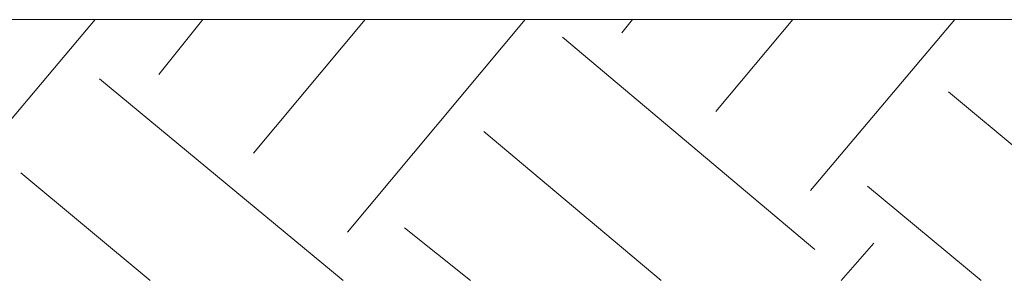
# Model space of a CAD drawing. Header units: inches. Extents: x 1504 to 12593, y -807 to 3183.
# Tile 104 of 256: x 3526 to 3716, y 2838 to 2888. Entities that reach past the tile are written whole.
import ezdxf

# ---------------------------------------------------------------- set-up
doc = ezdxf.new("R2010")
doc.units = ezdxf.units.IN
doc.header["$MEASUREMENT"] = 0
doc.layers.add('at_Entity', color=7, linetype='Continuous')

msp = doc.modelspace()

# ---------------------------------------------------------------- linework, layer by layer
at = {"layer": 'at_Entity', "color": 7, "lineweight": 15}
for p, q in [((5831.78, 2888.12), (3192.6, 2888.12)), ((5831.78, 2888.12), (3195.17, 2888.12)), ((3499.71, 2839.54), (3540.66, 2888.12)), ((3552.93, 2877.56), (3561.36, 2888.12)), ((3571.12, 2862.35), (3592.66, 2888.12)), ((3589.25, 2847.15), (3623.45, 2888.12)), ((3642.08, 2885.58), (3644.15, 2888.12)), ((3660.21, 2870.38), (3675, 2888.12)), ((3678.4, 2855.17), (3706.24, 2888.12)), ((3630.65, 2884.74), (3679.24, 2843.77)), ((3541.5, 2876.71), (3588.42, 2837.85)), ((3705.01, 2874.18), (3748.53, 2837.85)), ((3615.47, 2866.58), (3649.67, 2837.85)), ((3526.32, 2858.55), (3551.26, 2837.85)), ((3689.39, 2856.02), (3711.32, 2837.85)), ((3600.24, 2847.99), (3612.91, 2837.85)), ((3684.31, 2837.85), (3690.62, 2845.03))]:
    msp.add_line(p, q, dxfattribs=at)

doc.saveas('drawing.dxf')
